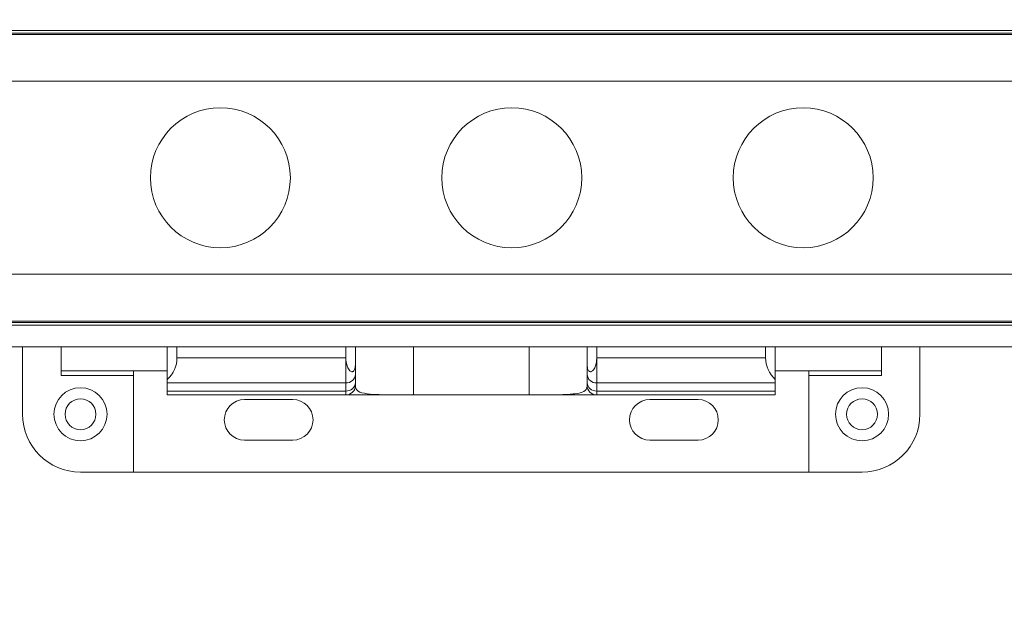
# Model space of a CAD drawing. Header units: inches. Extents: x 0.54 to 10.46, y 0.74 to 7.76.
# Tile 37 of 78: x 7.92 to 8.62, y 3.3 to 3.72. Entities that reach past the tile are written whole.
import ezdxf

# ---------------------------------------------------------------- set-up
doc = ezdxf.new("R2010")
doc.units = ezdxf.units.IN
doc.header["$MEASUREMENT"] = 0
doc.layers.add('BG', color=7, linetype='Continuous')
doc.layers.add('MCG-INT-4FT', color=7, linetype='Continuous')

# ---------------------------------------------------------------- blocks, each defined once
blk = doc.blocks.new('block 3')
at = {"layer": 'BG', "true_color": 0xffffff}
h = blk.add_hatch(color=7, dxfattribs=at)
h.dxf.hatch_style = 2
edge = h.paths.add_edge_path()
edge.add_spline(control_points=[(10.29599, 0.90612), (10.29599, 0.90612), (0.87112, 0.90612), (0.87112, 0.90612), (0.87016, 0.90612), (0.86938, 0.90689), (0.86938, 0.90785), (0.86938, 0.90785), (0.86938, 7.59215), (0.86938, 7.59215), (0.86938, 7.59311), (0.87016, 7.59389), (0.87112, 7.59389), (0.87112, 7.59389), (10.29599, 7.59389), (10.29599, 7.59389), (10.29696, 7.59389), (10.29773, 7.59311), (10.29773, 7.59215), (10.29773, 7.59215), (10.29773, 0.90785), (10.29773, 0.90785), (10.29773, 0.90689), (10.29696, 0.90612), (10.29599, 0.90612)], knot_values=[0, 0, 0, 0, 1, 1, 1, 2, 2, 2, 3, 3, 3, 4, 4, 4, 5, 5, 5, 6, 6, 6, 7, 7, 7, 8, 8, 8, 8], degree=3, periodic=1)
h.paths.add_polyline_path([(0.87286, 0.90959), (10.29426, 0.90959), (10.29426, 7.59042), (0.87286, 7.59042)])
at = {"layer": 'BG', "lineweight": 0}
blk.add_open_spline([(10.29599, 0.90612), (10.29599, 0.90612), (0.87112, 0.90612), (0.87112, 0.90612), (0.87016, 0.90612), (0.86938, 0.90689), (0.86938, 0.90785), (0.86938, 0.90785), (0.86938, 7.59215), (0.86938, 7.59215), (0.86938, 7.59311), (0.87016, 7.59389), (0.87112, 7.59389), (0.87112, 7.59389), (10.29599, 7.59389), (10.29599, 7.59389), (10.29696, 7.59389), (10.29773, 7.59311), (10.29773, 7.59215), (10.29773, 7.59215), (10.29773, 0.90785), (10.29773, 0.90785), (10.29773, 0.90689), (10.29696, 0.90612), (10.29599, 0.90612)], degree=3, knots=[0, 0, 0, 0, 1, 1, 1, 2, 2, 2, 3, 3, 3, 4, 4, 4, 5, 5, 5, 6, 6, 6, 7, 7, 7, 8, 8, 8, 8], dxfattribs=at)
blk = doc.blocks.new('block 2')
at = {"layer": 'BG'}
blk.add_blockref('block 3', (0, 0), dxfattribs=at)
blk = doc.blocks.new('block 69')
at = {"layer": 'BG', "true_color": 0xffffff}
h = blk.add_hatch(color=7, dxfattribs=at)
h.dxf.hatch_style = 2
edge = h.paths.add_edge_path()
edge.add_spline(control_points=[(10.46309, 0.739), (10.46309, 0.739), (0.53691, 0.739), (0.53691, 0.739), (0.53595, 0.739), (0.53517, 0.73978), (0.53517, 0.74074), (0.53517, 0.74074), (0.53517, 7.75926), (0.53517, 7.75926), (0.53517, 7.76022), (0.53595, 7.761), (0.53691, 7.761), (0.53691, 7.761), (10.46309, 7.761), (10.46309, 7.761), (10.46406, 7.761), (10.46483, 7.76022), (10.46483, 7.75926), (10.46483, 7.75926), (10.46483, 0.74074), (10.46483, 0.74074), (10.46483, 0.73978), (10.46406, 0.739), (10.46309, 0.739)], knot_values=[0, 0, 0, 0, 1, 1, 1, 2, 2, 2, 3, 3, 3, 4, 4, 4, 5, 5, 5, 6, 6, 6, 7, 7, 7, 8, 8, 8, 8], degree=3, periodic=1)
h.paths.add_polyline_path([(0.53864, 0.74248), (10.46136, 0.74248), (10.46136, 7.75752), (0.53864, 7.75752)])
at = {"layer": 'BG', "lineweight": 0}
blk.add_open_spline([(10.46309, 0.739), (10.46309, 0.739), (0.53691, 0.739), (0.53691, 0.739), (0.53595, 0.739), (0.53517, 0.73978), (0.53517, 0.74074), (0.53517, 0.74074), (0.53517, 7.75926), (0.53517, 7.75926), (0.53517, 7.76022), (0.53595, 7.761), (0.53691, 7.761), (0.53691, 7.761), (10.46309, 7.761), (10.46309, 7.761), (10.46406, 7.761), (10.46483, 7.76022), (10.46483, 7.75926), (10.46483, 7.75926), (10.46483, 0.74074), (10.46483, 0.74074), (10.46483, 0.73978), (10.46406, 0.739), (10.46309, 0.739)], degree=3, knots=[0, 0, 0, 0, 1, 1, 1, 2, 2, 2, 3, 3, 3, 4, 4, 4, 5, 5, 5, 6, 6, 6, 7, 7, 7, 8, 8, 8, 8], dxfattribs=at)
blk = doc.blocks.new('block 68')
at = {"layer": 'BG'}
blk.add_blockref('block 69', (0, 0), dxfattribs=at)
blk = doc.blocks.new('block 1390')
at = {"layer": 'MCG-INT-4FT', "color": 7, "lineweight": 5, "true_color": 0xffffff}
blk.add_lwpolyline([(1.02982, 3.71369), (8.87607, 3.71369)], dxfattribs=at)
blk = doc.blocks.new('block 1392')
at = {"layer": 'MCG-INT-4FT', "color": 7, "lineweight": 5, "true_color": 0xffffff}
blk.add_lwpolyline([(1.02982, 3.5063), (8.87607, 3.5063)], dxfattribs=at)
blk = doc.blocks.new('block 1601')
at = {"layer": 'MCG-INT-4FT', "color": 7, "lineweight": 5, "true_color": 0xffffff}
blk.add_lwpolyline([(8.87607, 3.71369), (1.02982, 3.71369)], dxfattribs=at)
blk = doc.blocks.new('block 1602')
at = {"layer": 'MCG-INT-4FT', "color": 7, "lineweight": 5, "true_color": 0xffffff}
blk.add_lwpolyline([(1.02982, 3.5063), (8.87607, 3.5063)], dxfattribs=at)
blk = doc.blocks.new('block 1607')
at = {"layer": 'MCG-INT-4FT', "color": 7, "lineweight": 5, "true_color": 0xffffff}
blk.add_lwpolyline([(8.87607, 3.48901), (1.02982, 3.48901)], dxfattribs=at)
blk = doc.blocks.new('block 1608')
at = {"layer": 'MCG-INT-4FT', "color": 8, "lineweight": 5, "true_color": 0x808080}
blk.add_lwpolyline([(1.02982, 3.50739), (8.87607, 3.50739)], dxfattribs=at)
blk = doc.blocks.new('block 1610')
at = {"layer": 'MCG-INT-4FT', "color": 8, "lineweight": 5, "true_color": 0x808080}
blk.add_lwpolyline([(1.02982, 3.7126), (8.87607, 3.7126)], dxfattribs=at)
blk = doc.blocks.new('block 1612')
at = {"layer": 'MCG-INT-4FT', "color": 8, "lineweight": 5, "true_color": 0x808080}
blk.add_lwpolyline([(1.02982, 3.71555), (8.87607, 3.71555)], dxfattribs=at)
blk = doc.blocks.new('block 1615')
at = {"layer": 'MCG-INT-4FT', "color": 8, "lineweight": 5, "true_color": 0x808080}
blk.add_lwpolyline([(8.87607, 3.50444), (1.02982, 3.50444)], dxfattribs=at)
blk = doc.blocks.new('block 2356')
at = {"layer": 'MCG-INT-4FT', "color": 7, "lineweight": 5, "true_color": 0xffffff}
blk.add_lwpolyline([(8.28373, 3.45445), (8.33212, 3.45445)], dxfattribs=at)
blk = doc.blocks.new('block 2357')
at = {"layer": 'MCG-INT-4FT', "color": 7, "lineweight": 5, "true_color": 0xffffff}
blk.add_lwpolyline([(8.15238, 3.45445), (8.20078, 3.45445)], dxfattribs=at)
blk = doc.blocks.new('block 2360')
at = {"layer": 'MCG-INT-4FT', "color": 7, "lineweight": 5, "true_color": 0xffffff}
blk.add_open_spline([(8.50322, 3.44062), (8.50322, 3.45112), (8.51174, 3.45963), (8.52223, 3.45963), (8.53273, 3.45963), (8.54125, 3.45112), (8.54125, 3.44062), (8.54125, 3.43012), (8.53273, 3.42161), (8.52223, 3.42161), (8.51174, 3.42161), (8.50322, 3.43012), (8.50322, 3.44062), (8.50322, 3.44062), (8.50322, 3.44062), (8.50322, 3.44062)], degree=3, knots=[0, 0, 0, 0, 1, 1, 1, 2, 2, 2, 3, 3, 3, 4, 4, 4, 5, 5, 5, 5], dxfattribs=at)
blk = doc.blocks.new('block 2368')
at = {"layer": 'MCG-INT-4FT', "color": 7, "lineweight": 5, "true_color": 0xffffff}
blk.add_lwpolyline([(8.56371, 3.48901), (8.56371, 3.44062)], dxfattribs=at)
blk = doc.blocks.new('block 2369')
at = {"layer": 'MCG-INT-4FT', "color": 7, "lineweight": 5, "true_color": 0xffffff}
blk.add_open_spline([(8.52223, 3.39914), (8.54514, 3.39914), (8.56371, 3.41771), (8.56371, 3.44062)], degree=3, dxfattribs=at)
blk = doc.blocks.new('block 2370')
at = {"layer": 'MCG-INT-4FT', "color": 7, "lineweight": 5, "true_color": 0xffffff}
blk.add_lwpolyline([(8.52223, 3.39914), (8.48421, 3.39914)], dxfattribs=at)
blk = doc.blocks.new('block 2371')
at = {"layer": 'MCG-INT-4FT', "color": 7, "lineweight": 5, "true_color": 0xffffff}
blk.add_lwpolyline([(8.48421, 3.39914), (8.48421, 3.46828)], dxfattribs=at)
blk = doc.blocks.new('block 2372')
at = {"layer": 'MCG-INT-4FT', "color": 7, "lineweight": 5, "true_color": 0xffffff}
blk.add_lwpolyline([(8.48421, 3.46828), (8.53606, 3.46828)], dxfattribs=at)
blk = doc.blocks.new('block 2373')
at = {"layer": 'MCG-INT-4FT', "color": 7, "lineweight": 5, "true_color": 0xffffff}
blk.add_lwpolyline([(8.53606, 3.47173), (8.53606, 3.46828)], dxfattribs=at)
blk = doc.blocks.new('block 2375')
at = {"layer": 'MCG-INT-4FT', "color": 7, "lineweight": 5, "true_color": 0xffffff}
blk.add_open_spline([(8.51117, 3.44062), (8.51117, 3.44673), (8.51613, 3.45168), (8.52223, 3.45168), (8.52834, 3.45168), (8.5333, 3.44673), (8.5333, 3.44062), (8.5333, 3.43451), (8.52834, 3.42956), (8.52223, 3.42956), (8.51613, 3.42956), (8.51117, 3.43451), (8.51117, 3.44062), (8.51117, 3.44062), (8.51117, 3.44062), (8.51117, 3.44062)], degree=3, knots=[0, 0, 0, 0, 1, 1, 1, 2, 2, 2, 3, 3, 3, 4, 4, 4, 5, 5, 5, 5], dxfattribs=at)
blk = doc.blocks.new('block 2377')
at = {"layer": 'MCG-INT-4FT', "color": 7, "lineweight": 5, "true_color": 0xffffff}
blk.add_open_spline([(7.94326, 3.44062), (7.94326, 3.45112), (7.95177, 3.45963), (7.96227, 3.45963), (7.97277, 3.45963), (7.98129, 3.45112), (7.98129, 3.44062), (7.98129, 3.43012), (7.97277, 3.42161), (7.96227, 3.42161), (7.95177, 3.42161), (7.94326, 3.43012), (7.94326, 3.44062), (7.94326, 3.44062), (7.94326, 3.44062), (7.94326, 3.44062)], degree=3, knots=[0, 0, 0, 0, 1, 1, 1, 2, 2, 2, 3, 3, 3, 4, 4, 4, 5, 5, 5, 5], dxfattribs=at)
blk = doc.blocks.new('block 2378')
at = {"layer": 'MCG-INT-4FT', "color": 7, "lineweight": 5, "true_color": 0xffffff}
blk.add_lwpolyline([(7.94845, 3.47173), (7.94845, 3.46828)], dxfattribs=at)
blk = doc.blocks.new('block 2379')
at = {"layer": 'MCG-INT-4FT', "color": 7, "lineweight": 5, "true_color": 0xffffff}
blk.add_lwpolyline([(8.0003, 3.46828), (7.94845, 3.46828)], dxfattribs=at)
blk = doc.blocks.new('block 2380')
at = {"layer": 'MCG-INT-4FT', "color": 7, "lineweight": 5, "true_color": 0xffffff}
blk.add_lwpolyline([(8.0003, 3.39914), (8.0003, 3.46828)], dxfattribs=at)
blk = doc.blocks.new('block 2381')
at = {"layer": 'MCG-INT-4FT', "color": 7, "lineweight": 5, "true_color": 0xffffff}
blk.add_lwpolyline([(7.96227, 3.39914), (8.0003, 3.39914)], dxfattribs=at)
blk = doc.blocks.new('block 2382')
at = {"layer": 'MCG-INT-4FT', "color": 7, "lineweight": 5, "true_color": 0xffffff}
blk.add_open_spline([(7.9208, 3.44062), (7.9208, 3.41771), (7.93937, 3.39914), (7.96227, 3.39914)], degree=3, dxfattribs=at)
blk = doc.blocks.new('block 2383')
at = {"layer": 'MCG-INT-4FT', "color": 7, "lineweight": 5, "true_color": 0xffffff}
blk.add_lwpolyline([(7.9208, 3.44062), (7.9208, 3.48901)], dxfattribs=at)
blk = doc.blocks.new('block 2391')
at = {"layer": 'MCG-INT-4FT', "color": 7, "lineweight": 5, "true_color": 0xffffff}
blk.add_open_spline([(7.95121, 3.44062), (7.95121, 3.44673), (7.95617, 3.45168), (7.96227, 3.45168), (7.96838, 3.45168), (7.97334, 3.44673), (7.97334, 3.44062), (7.97334, 3.43451), (7.96838, 3.42956), (7.96227, 3.42956), (7.95617, 3.42956), (7.95121, 3.43451), (7.95121, 3.44062), (7.95121, 3.44062), (7.95121, 3.44062), (7.95121, 3.44062)], degree=3, knots=[0, 0, 0, 0, 1, 1, 1, 2, 2, 2, 3, 3, 3, 4, 4, 4, 5, 5, 5, 5], dxfattribs=at)
blk = doc.blocks.new('block 2404')
at = {"layer": 'MCG-INT-4FT', "color": 7, "lineweight": 5, "true_color": 0xffffff}
blk.add_open_spline([(8.1593, 3.48107), (8.15931, 3.47938), (8.15933, 3.4777), (8.15923, 3.47602), (8.1592, 3.47543), (8.15915, 3.47484), (8.15906, 3.47426), (8.15897, 3.47368), (8.15884, 3.4731), (8.15863, 3.47259), (8.15851, 3.47229), (8.15836, 3.47202), (8.15819, 3.47179), (8.15801, 3.47156), (8.1578, 3.47137), (8.15758, 3.47125), (8.15738, 3.47114), (8.15716, 3.47108), (8.15695, 3.47107), (8.15673, 3.47105), (8.15651, 3.47109), (8.1563, 3.47116), (8.15596, 3.47128), (8.15564, 3.47149), (8.15534, 3.47175), (8.1549, 3.47214), (8.15452, 3.47265), (8.15419, 3.47322), (8.15369, 3.47406), (8.15331, 3.47504), (8.15303, 3.47607), (8.15264, 3.47747), (8.15243, 3.47898), (8.15239, 3.48048), (8.15239, 3.48068), (8.15239, 3.48087), (8.15238, 3.48107)], degree=3, knots=[0, 0, 0, 0, 1, 1, 1, 2, 2, 2, 3, 3, 3, 4, 4, 4, 5, 5, 5, 6, 6, 6, 7, 7, 7, 8, 8, 8, 9, 9, 9, 10, 10, 10, 11, 11, 11, 12, 12, 12, 12], dxfattribs=at)
blk = doc.blocks.new('block 2405')
at = {"layer": 'MCG-INT-4FT', "color": 7, "lineweight": 5, "true_color": 0xffffff}
blk.add_lwpolyline([(8.15238, 3.48107), (8.15238, 3.48901)], dxfattribs=at)
blk = doc.blocks.new('block 2406')
at = {"layer": 'MCG-INT-4FT', "color": 7, "lineweight": 5, "true_color": 0xffffff}
blk.add_lwpolyline([(8.1593, 3.48107), (8.1593, 3.48901)], dxfattribs=at)
blk = doc.blocks.new('block 2407')
at = {"layer": 'MCG-INT-4FT', "color": 7, "lineweight": 5, "true_color": 0xffffff}
blk.add_lwpolyline([(8.1593, 3.4691), (8.1593, 3.48107)], dxfattribs=at)
blk = doc.blocks.new('block 2408')
at = {"layer": 'MCG-INT-4FT', "color": 7, "lineweight": 5, "true_color": 0xffffff}
blk.add_open_spline([(8.15238, 3.46311), (8.15594, 3.46287), (8.15902, 3.46554), (8.1593, 3.4691)], degree=3, dxfattribs=at)
blk = doc.blocks.new('block 2409')
at = {"layer": 'MCG-INT-4FT', "color": 7, "lineweight": 5, "true_color": 0xffffff}
blk.add_lwpolyline([(8.15238, 3.48107), (8.15238, 3.46311)], dxfattribs=at)
blk = doc.blocks.new('block 2410')
at = {"layer": 'MCG-INT-4FT', "color": 7, "lineweight": 5, "true_color": 0xffffff}
blk.add_lwpolyline([(8.33212, 3.48107), (8.33212, 3.48901)], dxfattribs=at)
blk = doc.blocks.new('block 2411')
at = {"layer": 'MCG-INT-4FT', "color": 7, "lineweight": 5, "true_color": 0xffffff}
blk.add_open_spline([(8.32521, 3.48107), (8.3252, 3.47938), (8.32518, 3.4777), (8.32528, 3.47602), (8.32531, 3.47543), (8.32536, 3.47484), (8.32545, 3.47426), (8.32554, 3.47368), (8.32567, 3.4731), (8.32588, 3.47259), (8.326, 3.47229), (8.32615, 3.47202), (8.32632, 3.47179), (8.3265, 3.47156), (8.32671, 3.47137), (8.32693, 3.47125), (8.32713, 3.47114), (8.32735, 3.47108), (8.32756, 3.47107), (8.32778, 3.47105), (8.328, 3.47109), (8.32821, 3.47116), (8.32855, 3.47128), (8.32887, 3.47149), (8.32917, 3.47175), (8.32961, 3.47214), (8.32999, 3.47265), (8.33032, 3.47322), (8.33082, 3.47406), (8.3312, 3.47504), (8.33148, 3.47607), (8.33187, 3.47747), (8.33208, 3.47898), (8.33212, 3.48048), (8.33212, 3.48068), (8.33212, 3.48087), (8.33212, 3.48107)], degree=3, knots=[0, 0, 0, 0, 1, 1, 1, 2, 2, 2, 3, 3, 3, 4, 4, 4, 5, 5, 5, 6, 6, 6, 7, 7, 7, 8, 8, 8, 9, 9, 9, 10, 10, 10, 11, 11, 11, 12, 12, 12, 12], dxfattribs=at)
blk = doc.blocks.new('block 2412')
at = {"layer": 'MCG-INT-4FT', "color": 7, "lineweight": 5, "true_color": 0xffffff}
blk.add_lwpolyline([(8.32521, 3.48107), (8.32521, 3.48901)], dxfattribs=at)
blk = doc.blocks.new('block 2413')
at = {"layer": 'MCG-INT-4FT', "color": 7, "lineweight": 5, "true_color": 0xffffff}
blk.add_lwpolyline([(8.33212, 3.48107), (8.33212, 3.46311)], dxfattribs=at)
blk = doc.blocks.new('block 2414')
at = {"layer": 'MCG-INT-4FT', "color": 7, "lineweight": 5, "true_color": 0xffffff}
blk.add_open_spline([(8.32521, 3.4691), (8.32549, 3.46554), (8.32857, 3.46287), (8.33212, 3.46311)], degree=3, dxfattribs=at)
blk = doc.blocks.new('block 2415')
at = {"layer": 'MCG-INT-4FT', "color": 7, "lineweight": 5, "true_color": 0xffffff}
blk.add_lwpolyline([(8.32521, 3.4691), (8.32521, 3.48107)], dxfattribs=at)
blk = doc.blocks.new('block 2422')
at = {"layer": 'MCG-INT-4FT', "color": 7, "lineweight": 5, "true_color": 0xffffff}
blk.add_lwpolyline([(8.03141, 3.48107), (8.15238, 3.48107)], dxfattribs=at)
blk = doc.blocks.new('block 2423')
at = {"layer": 'MCG-INT-4FT', "color": 7, "lineweight": 5, "true_color": 0xffffff}
blk.add_lwpolyline([(8.03141, 3.48107), (8.03141, 3.48901)], dxfattribs=at)
blk = doc.blocks.new('block 2424')
at = {"layer": 'MCG-INT-4FT', "color": 7, "lineweight": 5, "true_color": 0xffffff}
blk.add_lwpolyline([(8.02449, 3.46311), (8.15238, 3.46311)], dxfattribs=at)
blk = doc.blocks.new('block 2425')
at = {"layer": 'MCG-INT-4FT', "color": 7, "lineweight": 5, "true_color": 0xffffff}
blk.add_lwpolyline([(8.02449, 3.46311), (8.02449, 3.46561)], dxfattribs=at)
blk = doc.blocks.new('block 2426')
at = {"layer": 'MCG-INT-4FT', "color": 7, "lineweight": 5, "true_color": 0xffffff}
blk.add_open_spline([(8.02449, 3.46561), (8.02889, 3.46955), (8.03141, 3.47517), (8.03141, 3.48107)], degree=3, dxfattribs=at)
blk = doc.blocks.new('block 2433')
at = {"layer": 'MCG-INT-4FT', "color": 7, "lineweight": 5, "true_color": 0xffffff}
blk.add_lwpolyline([(8.02449, 3.46561), (8.02449, 3.48901)], dxfattribs=at)
blk = doc.blocks.new('block 2434')
at = {"layer": 'MCG-INT-4FT', "color": 7, "lineweight": 5, "true_color": 0xffffff}
blk.add_lwpolyline([(8.4531, 3.48107), (8.4531, 3.48901)], dxfattribs=at)
blk = doc.blocks.new('block 2435')
at = {"layer": 'MCG-INT-4FT', "color": 7, "lineweight": 5, "true_color": 0xffffff}
blk.add_lwpolyline([(8.4531, 3.48107), (8.33212, 3.48107)], dxfattribs=at)
blk = doc.blocks.new('block 2436')
at = {"layer": 'MCG-INT-4FT', "color": 7, "lineweight": 5, "true_color": 0xffffff}
blk.add_open_spline([(8.4531, 3.48107), (8.4531, 3.47517), (8.45562, 3.46955), (8.46002, 3.46561)], degree=3, dxfattribs=at)
blk = doc.blocks.new('block 2437')
at = {"layer": 'MCG-INT-4FT', "color": 7, "lineweight": 5, "true_color": 0xffffff}
blk.add_lwpolyline([(8.46002, 3.46311), (8.46002, 3.46561)], dxfattribs=at)
blk = doc.blocks.new('block 2438')
at = {"layer": 'MCG-INT-4FT', "color": 7, "lineweight": 5, "true_color": 0xffffff}
blk.add_lwpolyline([(8.46002, 3.46311), (8.33212, 3.46311)], dxfattribs=at)
blk = doc.blocks.new('block 2439')
at = {"layer": 'MCG-INT-4FT', "color": 7, "lineweight": 5, "true_color": 0xffffff}
blk.add_lwpolyline([(8.46002, 3.46561), (8.46002, 3.48901)], dxfattribs=at)
blk = doc.blocks.new('block 2450')
at = {"layer": 'MCG-INT-4FT', "color": 7, "lineweight": 5, "true_color": 0xffffff}
blk.add_lwpolyline([(8.15238, 3.46311), (8.15238, 3.45723)], dxfattribs=at)
blk = doc.blocks.new('block 2451')
at = {"layer": 'MCG-INT-4FT', "color": 7, "lineweight": 5, "true_color": 0xffffff}
blk.add_lwpolyline([(8.02449, 3.45723), (8.15238, 3.45723)], dxfattribs=at)
blk = doc.blocks.new('block 2452')
at = {"layer": 'MCG-INT-4FT', "color": 7, "lineweight": 5, "true_color": 0xffffff}
blk.add_lwpolyline([(8.02449, 3.45723), (8.02449, 3.46311)], dxfattribs=at)
blk = doc.blocks.new('block 2453')
at = {"layer": 'MCG-INT-4FT', "color": 7, "lineweight": 5, "true_color": 0xffffff}
blk.add_open_spline([(8.15238, 3.45723), (8.15594, 3.45699), (8.15902, 3.45966), (8.1593, 3.46321)], degree=3, dxfattribs=at)
blk = doc.blocks.new('block 2454')
at = {"layer": 'MCG-INT-4FT', "color": 7, "lineweight": 5, "true_color": 0xffffff}
blk.add_lwpolyline([(8.1593, 3.46321), (8.1593, 3.4691)], dxfattribs=at)
blk = doc.blocks.new('block 2455')
at = {"layer": 'MCG-INT-4FT', "color": 7, "lineweight": 5, "true_color": 0xffffff}
blk.add_lwpolyline([(8.33212, 3.46311), (8.33212, 3.45723)], dxfattribs=at)
blk = doc.blocks.new('block 2456')
at = {"layer": 'MCG-INT-4FT', "color": 7, "lineweight": 5, "true_color": 0xffffff}
blk.add_open_spline([(8.32521, 3.46321), (8.32549, 3.45966), (8.32857, 3.45699), (8.33212, 3.45723)], degree=3, dxfattribs=at)
blk = doc.blocks.new('block 2457')
at = {"layer": 'MCG-INT-4FT', "color": 7, "lineweight": 5, "true_color": 0xffffff}
blk.add_lwpolyline([(8.32521, 3.46321), (8.32521, 3.4691)], dxfattribs=at)
blk = doc.blocks.new('block 2458')
at = {"layer": 'MCG-INT-4FT', "color": 7, "lineweight": 5, "true_color": 0xffffff}
blk.add_lwpolyline([(8.46002, 3.45723), (8.33212, 3.45723)], dxfattribs=at)
blk = doc.blocks.new('block 2459')
at = {"layer": 'MCG-INT-4FT', "color": 7, "lineweight": 5, "true_color": 0xffffff}
blk.add_lwpolyline([(8.46002, 3.45723), (8.46002, 3.46311)], dxfattribs=at)
blk = doc.blocks.new('block 2470')
at = {"layer": 'MCG-INT-4FT', "color": 7, "lineweight": 5, "true_color": 0xffffff}
blk.add_lwpolyline([(8.15238, 3.45723), (8.15238, 3.45445)], dxfattribs=at)
blk = doc.blocks.new('block 2471')
at = {"layer": 'MCG-INT-4FT', "color": 7, "lineweight": 5, "true_color": 0xffffff}
blk.add_lwpolyline([(8.02449, 3.45445), (8.15238, 3.45445)], dxfattribs=at)
blk = doc.blocks.new('block 2472')
at = {"layer": 'MCG-INT-4FT', "color": 7, "lineweight": 5, "true_color": 0xffffff}
blk.add_lwpolyline([(8.02449, 3.45445), (8.02449, 3.45723)], dxfattribs=at)
blk = doc.blocks.new('block 2473')
at = {"layer": 'MCG-INT-4FT', "color": 7, "lineweight": 5, "true_color": 0xffffff}
blk.add_open_spline([(8.15238, 3.45445), (8.1562, 3.45445), (8.1593, 3.45754), (8.1593, 3.46136)], degree=3, dxfattribs=at)
blk = doc.blocks.new('block 2474')
at = {"layer": 'MCG-INT-4FT', "color": 7, "lineweight": 5, "true_color": 0xffffff}
blk.add_lwpolyline([(8.1593, 3.46136), (8.1593, 3.46321)], dxfattribs=at)
blk = doc.blocks.new('block 2475')
at = {"layer": 'MCG-INT-4FT', "color": 7, "lineweight": 5, "true_color": 0xffffff}
blk.add_lwpolyline([(8.33212, 3.45723), (8.33212, 3.45445)], dxfattribs=at)
blk = doc.blocks.new('block 2476')
at = {"layer": 'MCG-INT-4FT', "color": 7, "lineweight": 5, "true_color": 0xffffff}
blk.add_open_spline([(8.32521, 3.46136), (8.32521, 3.45754), (8.32831, 3.45445), (8.33212, 3.45445)], degree=3, dxfattribs=at)
blk = doc.blocks.new('block 2477')
at = {"layer": 'MCG-INT-4FT', "color": 7, "lineweight": 5, "true_color": 0xffffff}
blk.add_lwpolyline([(8.32521, 3.46136), (8.32521, 3.46321)], dxfattribs=at)
blk = doc.blocks.new('block 2478')
at = {"layer": 'MCG-INT-4FT', "color": 7, "lineweight": 5, "true_color": 0xffffff}
blk.add_lwpolyline([(8.46002, 3.45445), (8.33212, 3.45445)], dxfattribs=at)
blk = doc.blocks.new('block 2479')
at = {"layer": 'MCG-INT-4FT', "color": 7, "lineweight": 5, "true_color": 0xffffff}
blk.add_lwpolyline([(8.46002, 3.45445), (8.46002, 3.45723)], dxfattribs=at)
blk = doc.blocks.new('block 2480')
at = {"layer": 'MCG-INT-4FT', "color": 7, "lineweight": 5, "true_color": 0xffffff}
blk.add_open_spline([(8.20078, 3.45445), (8.19612, 3.45445), (8.19146, 3.45444), (8.18705, 3.45447), (8.18265, 3.45449), (8.17851, 3.45454), (8.17488, 3.45471), (8.17126, 3.45489), (8.16814, 3.45518), (8.16566, 3.45566), (8.16321, 3.45614), (8.16137, 3.45681), (8.16042, 3.45775), (8.15973, 3.45844), (8.15952, 3.45926), (8.1593, 3.46008)], degree=3, knots=[0, 0, 0, 0, 1, 1, 1, 2, 2, 2, 3, 3, 3, 4, 4, 4, 5, 5, 5, 5], dxfattribs=at)
blk = doc.blocks.new('block 2481')
at = {"layer": 'MCG-INT-4FT', "color": 7, "lineweight": 5, "true_color": 0xffffff}
blk.add_lwpolyline([(8.20078, 3.45445), (8.28373, 3.45445)], dxfattribs=at)
blk = doc.blocks.new('block 2482')
at = {"layer": 'MCG-INT-4FT', "color": 7, "lineweight": 5, "true_color": 0xffffff}
blk.add_open_spline([(8.32521, 3.46008), (8.32479, 3.45896), (8.32436, 3.45784), (8.323, 3.45701), (8.32164, 3.45618), (8.31933, 3.45564), (8.31645, 3.45527), (8.31362, 3.45491), (8.31023, 3.45471), (8.30641, 3.4546), (8.30256, 3.45448), (8.29827, 3.45446), (8.29381, 3.45445), (8.29052, 3.45445), (8.28712, 3.45445), (8.28373, 3.45445)], degree=3, knots=[0, 0, 0, 0, 1, 1, 1, 2, 2, 2, 3, 3, 3, 4, 4, 4, 5, 5, 5, 5], dxfattribs=at)
blk = doc.blocks.new('block 2486')
at = {"layer": 'MCG-INT-4FT', "color": 7, "lineweight": 5, "true_color": 0xffffff}
blk.add_lwpolyline([(8.32521, 3.46008), (8.32521, 3.46136)], dxfattribs=at)
blk = doc.blocks.new('block 2487')
at = {"layer": 'MCG-INT-4FT', "color": 7, "lineweight": 5, "true_color": 0xffffff}
blk.add_lwpolyline([(8.1593, 3.46136), (8.1593, 3.46008)], dxfattribs=at)
blk = doc.blocks.new('block 2491')
at = {"layer": 'MCG-INT-4FT', "color": 7, "lineweight": 5, "true_color": 0xffffff}
blk.add_lwpolyline([(8.28373, 3.45445), (8.28373, 3.48901)], dxfattribs=at)
blk = doc.blocks.new('block 2493')
at = {"layer": 'MCG-INT-4FT', "color": 7, "lineweight": 5, "true_color": 0xffffff}
blk.add_lwpolyline([(8.20078, 3.48901), (8.20078, 3.45445)], dxfattribs=at)
blk = doc.blocks.new('block 2496')
at = {"layer": 'MCG-INT-4FT', "color": 7, "lineweight": 5, "true_color": 0xffffff}
blk.add_lwpolyline([(7.94845, 3.47173), (8.02449, 3.47173)], dxfattribs=at)
blk = doc.blocks.new('block 2497')
at = {"layer": 'MCG-INT-4FT', "color": 7, "lineweight": 5, "true_color": 0xffffff}
blk.add_lwpolyline([(7.94845, 3.48901), (7.94845, 3.47173)], dxfattribs=at)
blk = doc.blocks.new('block 2500')
at = {"layer": 'MCG-INT-4FT', "color": 7, "lineweight": 5, "true_color": 0xffffff}
blk.add_lwpolyline([(8.53606, 3.47173), (8.46002, 3.47173)], dxfattribs=at)
blk = doc.blocks.new('block 2501')
at = {"layer": 'MCG-INT-4FT', "color": 7, "lineweight": 5, "true_color": 0xffffff}
blk.add_lwpolyline([(8.53606, 3.48901), (8.53606, 3.47173)], dxfattribs=at)
blk = doc.blocks.new('block 2504')
at = {"layer": 'MCG-INT-4FT', "color": 7, "lineweight": 5, "true_color": 0xffffff}
blk.add_lwpolyline([(8.0003, 3.46828), (8.0003, 3.47173)], dxfattribs=at)
blk = doc.blocks.new('block 2505')
at = {"layer": 'MCG-INT-4FT', "color": 7, "lineweight": 5, "true_color": 0xffffff}
blk.add_lwpolyline([(8.48421, 3.46828), (8.48421, 3.47173)], dxfattribs=at)
blk = doc.blocks.new('block 2515')
at = {"layer": 'MCG-INT-4FT', "color": 7, "lineweight": 5, "true_color": 0xffffff}
blk.add_lwpolyline([(8.37015, 3.45112), (8.40471, 3.45112)], dxfattribs=at)
blk = doc.blocks.new('block 2516')
at = {"layer": 'MCG-INT-4FT', "color": 7, "lineweight": 5, "true_color": 0xffffff}
blk.add_open_spline([(8.37015, 3.45112), (8.36213, 3.45112), (8.35563, 3.44462), (8.35563, 3.43661), (8.35563, 3.42859), (8.36213, 3.42209), (8.37015, 3.42209)], degree=3, knots=[0, 0, 0, 0, 1, 1, 1, 2, 2, 2, 2], dxfattribs=at)
blk = doc.blocks.new('block 2517')
at = {"layer": 'MCG-INT-4FT', "color": 7, "lineweight": 5, "true_color": 0xffffff}
blk.add_lwpolyline([(8.40471, 3.42209), (8.37015, 3.42209)], dxfattribs=at)
blk = doc.blocks.new('block 2518')
at = {"layer": 'MCG-INT-4FT', "color": 7, "lineweight": 5, "true_color": 0xffffff}
blk.add_open_spline([(8.40471, 3.42209), (8.41273, 3.42209), (8.41923, 3.42859), (8.41923, 3.43661), (8.41923, 3.44462), (8.41273, 3.45112), (8.40471, 3.45112)], degree=3, knots=[0, 0, 0, 0, 1, 1, 1, 2, 2, 2, 2], dxfattribs=at)
blk = doc.blocks.new('block 2519')
at = {"layer": 'MCG-INT-4FT', "color": 7, "lineweight": 5, "true_color": 0xffffff}
blk.add_lwpolyline([(8.0798, 3.42209), (8.11436, 3.42209)], dxfattribs=at)
blk = doc.blocks.new('block 2520')
at = {"layer": 'MCG-INT-4FT', "color": 7, "lineweight": 5, "true_color": 0xffffff}
blk.add_open_spline([(8.11436, 3.42209), (8.12238, 3.42209), (8.12888, 3.42859), (8.12888, 3.43661), (8.12888, 3.44462), (8.12238, 3.45112), (8.11436, 3.45112)], degree=3, knots=[0, 0, 0, 0, 1, 1, 1, 2, 2, 2, 2], dxfattribs=at)
blk = doc.blocks.new('block 2521')
at = {"layer": 'MCG-INT-4FT', "color": 7, "lineweight": 5, "true_color": 0xffffff}
blk.add_lwpolyline([(8.11436, 3.45112), (8.0798, 3.45112)], dxfattribs=at)
blk = doc.blocks.new('block 2522')
at = {"layer": 'MCG-INT-4FT', "color": 7, "lineweight": 5, "true_color": 0xffffff}
blk.add_open_spline([(8.0798, 3.45112), (8.07178, 3.45112), (8.06528, 3.44462), (8.06528, 3.43661), (8.06528, 3.42859), (8.07178, 3.42209), (8.0798, 3.42209)], degree=3, knots=[0, 0, 0, 0, 1, 1, 1, 2, 2, 2, 2], dxfattribs=at)
blk = doc.blocks.new('block 2523')
at = {"layer": 'MCG-INT-4FT', "color": 7, "lineweight": 5, "true_color": 0xffffff}
blk.add_lwpolyline([(8.0003, 3.39914), (8.48421, 3.39914)], dxfattribs=at)
blk = doc.blocks.new('block 2538')
at = {"layer": 'MCG-INT-4FT', "color": 7, "lineweight": 5, "true_color": 0xffffff}
blk.add_lwpolyline([(1.02982, 3.67913), (8.87607, 3.67913)], dxfattribs=at)
blk = doc.blocks.new('block 2541')
at = {"layer": 'MCG-INT-4FT', "color": 7, "lineweight": 5, "true_color": 0xffffff}
blk.add_lwpolyline([(8.87607, 3.54087), (1.02982, 3.54087)], dxfattribs=at)
blk = doc.blocks.new('block 2575')
at = {"layer": 'MCG-INT-4FT', "color": 7, "lineweight": 5, "true_color": 0xffffff}
blk.add_open_spline([(8.01239, 3.61), (8.01239, 3.63768), (8.03483, 3.66012), (8.06251, 3.66012), (8.09019, 3.66012), (8.11263, 3.63768), (8.11263, 3.61), (8.11263, 3.58232), (8.09019, 3.55988), (8.06251, 3.55988), (8.03483, 3.55988), (8.01239, 3.58232), (8.01239, 3.61), (8.01239, 3.61), (8.01239, 3.61), (8.01239, 3.61)], degree=3, knots=[0, 0, 0, 0, 1, 1, 1, 2, 2, 2, 3, 3, 3, 4, 4, 4, 5, 5, 5, 5], dxfattribs=at)
blk = doc.blocks.new('block 2576')
at = {"layer": 'MCG-INT-4FT', "color": 7, "lineweight": 5, "true_color": 0xffffff}
blk.add_open_spline([(8.22117, 3.61), (8.22117, 3.63768), (8.2436, 3.66012), (8.27129, 3.66012), (8.29897, 3.66012), (8.32141, 3.63768), (8.32141, 3.61), (8.32141, 3.58232), (8.29897, 3.55988), (8.27129, 3.55988), (8.2436, 3.55988), (8.22117, 3.58232), (8.22117, 3.61), (8.22117, 3.61), (8.22117, 3.61), (8.22117, 3.61)], degree=3, knots=[0, 0, 0, 0, 1, 1, 1, 2, 2, 2, 3, 3, 3, 4, 4, 4, 5, 5, 5, 5], dxfattribs=at)
blk = doc.blocks.new('block 2577')
at = {"layer": 'MCG-INT-4FT', "color": 7, "lineweight": 5, "true_color": 0xffffff}
blk.add_open_spline([(8.42994, 3.61), (8.42994, 3.63768), (8.45238, 3.66012), (8.48006, 3.66012), (8.50774, 3.66012), (8.53018, 3.63768), (8.53018, 3.61), (8.53018, 3.58232), (8.50774, 3.55988), (8.48006, 3.55988), (8.45238, 3.55988), (8.42994, 3.58232), (8.42994, 3.61), (8.42994, 3.61), (8.42994, 3.61), (8.42994, 3.61)], degree=3, knots=[0, 0, 0, 0, 1, 1, 1, 2, 2, 2, 3, 3, 3, 4, 4, 4, 5, 5, 5, 5], dxfattribs=at)

msp = doc.modelspace()

# ---------------------------------------------------------------- block references
at = {"layer": 'BG'}
for name in ['block 68', 'block 2']:
    msp.add_blockref(name, (0, 0), dxfattribs=at)
at = {"layer": 'MCG-INT-4FT'}
for name in ['block 1612', 'block 1390', 'block 1601', 'block 1610', 'block 2538', 'block 2575', 'block 2576', 'block 2577', 'block 2541', 'block 1608', 'block 1392', 'block 1602', 'block 1615', 'block 1607', 'block 2383', 'block 2497', 'block 2433', 'block 2423', 'block 2405', 'block 2406', 'block 2493', 'block 2491', 'block 2412', 'block 2410', 'block 2434', 'block 2439', 'block 2501', 'block 2368', 'block 2426', 'block 2422', 'block 2404', 'block 2409', 'block 2407', 'block 2411', 'block 2415', 'block 2413', 'block 2435', 'block 2436', 'block 2378', 'block 2496', 'block 2504', 'block 2500', 'block 2505', 'block 2373', 'block 2379', 'block 2380', 'block 2425', 'block 2408', 'block 2454', 'block 2414', 'block 2457', 'block 2437', 'block 2371', 'block 2372', 'block 2377', 'block 2424', 'block 2452', 'block 2451', 'block 2472', 'block 2453', 'block 2450', 'block 2473', 'block 2470', 'block 2474', 'block 2487', 'block 2480', 'block 2482', 'block 2456', 'block 2477', 'block 2476', 'block 2486', 'block 2438', 'block 2455', 'block 2458', 'block 2475', 'block 2459', 'block 2479', 'block 2360', 'block 2391', 'block 2471', 'block 2522', 'block 2521', 'block 2520', 'block 2357', 'block 2481', 'block 2356', 'block 2478', 'block 2516', 'block 2515', 'block 2518', 'block 2375', 'block 2382', 'block 2369', 'block 2519', 'block 2517', 'block 2381', 'block 2523', 'block 2370']:
    msp.add_blockref(name, (0, 0), dxfattribs=at)

doc.saveas('drawing.dxf')
